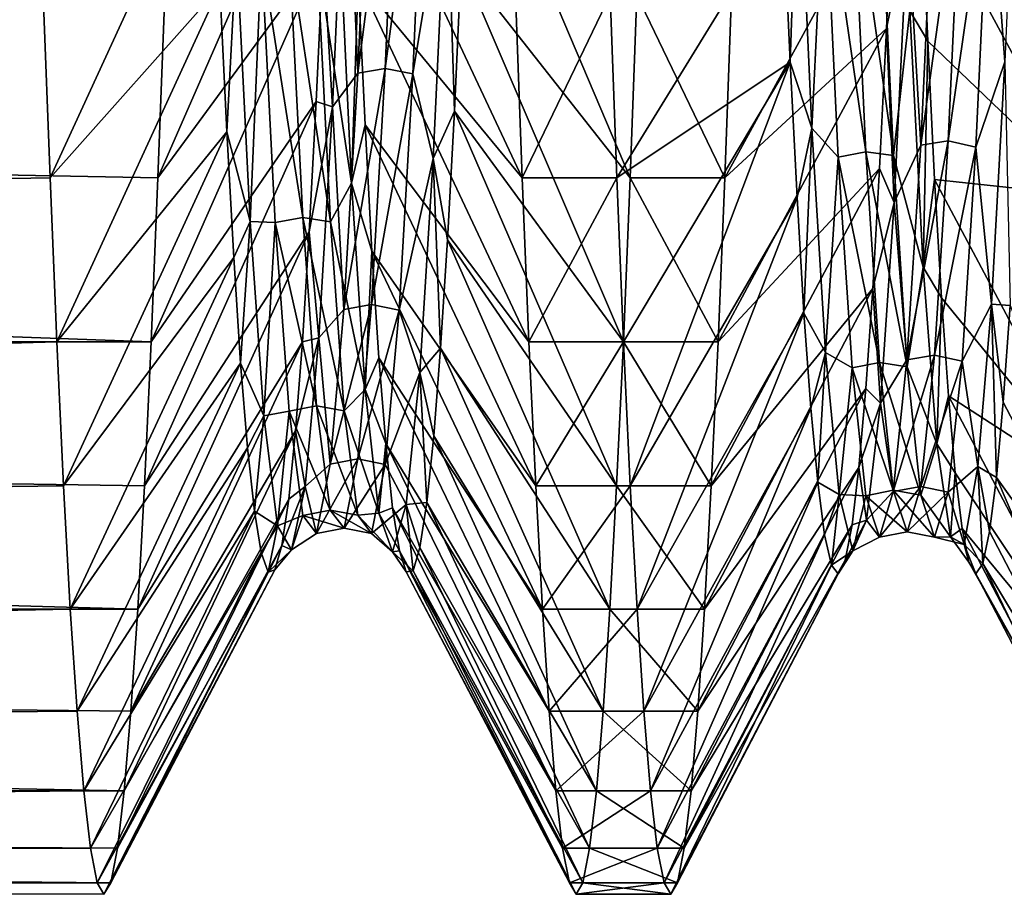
# Model space of a CAD drawing. Header units: metres. Extents: x -86 to 86, y -57 to 57.
# Tile 52 of 256: x -48.81 to -45.66, y -13.2 to -10.4. Entities that reach past the tile are written whole.
import ezdxf

# ---------------------------------------------------------------- set-up
doc = ezdxf.new("R2010")
doc.units = ezdxf.units.M
doc.layers.add('solid_125286', color=7, linetype='CONTINUOUS')

msp = doc.modelspace()

# ---------------------------------------------------------------- linework, layer by layer
at = {"layer": 'solid_125286'}
for points in [[(-45.703236, -9.872995, 14.079604), (-45.609959, -9.519481, 13.524889), (-45.653534, -10.535146, 15.040704)], [(-47.762745, -9.694588, 13.753154), (-47.681736, -9.569081, 13.665291), (-47.725693, -10.570897, 15.201275)], [(-47.725693, -10.570897, 15.201275), (-47.593521, -9.556415, 13.676861), (-47.637478, -10.556602, 15.210749)], [(-47.725693, -10.570897, 15.201275), (-47.681736, -9.569081, 13.665291), (-47.593521, -9.556415, 13.676861)], [(-47.637478, -10.556602, 15.210749), (-47.593521, -9.556415, 13.676861), (-47.505367, -9.572811, 13.67038)], [(-47.637478, -10.556602, 15.210749), (-47.505367, -9.572811, 13.67038), (-47.54932, -10.573721, 15.206696)], [(-47.54932, -10.573721, 15.206696), (-47.505367, -9.572811, 13.67038), (-47.440002, -9.912863, 14.055215)], [(-47.814526, -9.646428, 13.572858), (-48.365143, -10.906359, 13.564185), (-48.343464, -10.32009, 12.769828)], [(-47.814526, -9.646428, 13.572858), (-47.836536, -10.184014, 14.329164), (-48.365143, -10.906359, 13.564185)], [(-47.806595, -10.679543, 15.303084), (-47.836536, -10.184014, 14.329164), (-47.762745, -9.694588, 13.753154)], [(-47.806595, -10.679543, 15.303084), (-47.762745, -9.694588, 13.753154), (-47.725693, -10.570897, 15.201275)], [(-47.394356, -10.218657, 14.382341), (-47.372368, -9.685616, 13.62406), (-46.853569, -10.906449, 13.564318)], [(-47.372368, -9.685616, 13.62406), (-46.832043, -10.320168, 12.769925), (-46.853569, -10.906449, 13.564318)], [(-48.18856, -9.770979, 28.262842), (-48.732227, -10.320129, 29.230124), (-48.710533, -10.906402, 28.435751)], [(-48.166569, -10.2953, 27.498507), (-48.18856, -9.770979, 28.262842), (-48.710533, -10.906402, 28.435751)], [(-47.745995, -9.742673, 28.300743), (-47.199329, -10.906347, 28.435831), (-47.22084, -10.320078, 29.230186)], [(-47.745995, -9.742673, 28.300743), (-47.72403, -10.269441, 27.539307), (-47.199329, -10.906347, 28.435831)], [(-45.922684, -9.965828, 27.99258), (-45.382584, -10.964921, 28.349184), (-45.425236, -9.768372, 29.878002)], [(-46.315685, -9.781108, 28.129562), (-46.363262, -10.040486, 27.884964), (-46.341255, -10.535809, 27.100487)], [(-46.315685, -9.781108, 28.129562), (-46.341255, -10.535809, 27.100487), (-46.271835, -10.747435, 26.567987)], [(-46.315685, -9.781108, 28.129562), (-46.271835, -10.747435, 26.567987), (-46.231083, -9.914239, 27.860853)], [(-45.964886, -10.091237, 14.315899), (-45.87941, -9.864835, 14.067753), (-45.92337, -10.801805, 15.643962)], [(-45.92337, -10.801805, 15.643962), (-45.87941, -9.864835, 14.067753), (-45.791241, -9.852789, 14.080337)], [(-45.92337, -10.801805, 15.643962), (-45.791241, -9.852789, 14.080337), (-45.835197, -10.787969, 15.654533)], [(-45.835197, -10.787969, 15.654533), (-45.791241, -9.852789, 14.080337), (-45.703236, -9.872995, 14.079604)], [(-45.835197, -10.787969, 15.654533), (-45.703236, -9.872995, 14.079604), (-45.747189, -10.807981, 15.656741)], [(-45.747189, -10.807981, 15.656741), (-45.703236, -9.872995, 14.079604), (-45.653534, -10.535146, 15.040704)], [(-47.54932, -10.573721, 15.206696), (-47.440002, -9.912863, 14.055215), (-47.483574, -10.844557, 15.624163)], [(-47.483574, -10.844557, 15.624163), (-47.440002, -9.912863, 14.055215), (-47.41634, -10.692636, 15.178695)], [(-47.440002, -9.912863, 14.055215), (-47.394356, -10.218657, 14.382341), (-47.41634, -10.692636, 15.178695)], [(-46.011131, -9.919856, 13.941837), (-46.550694, -10.906362, 13.56419), (-46.52919, -10.320095, 12.769834)], [(-46.011131, -9.919856, 13.941837), (-46.033134, -10.428431, 14.71737), (-46.550694, -10.906362, 13.56419)], [(-46.271835, -10.747435, 26.567987), (-46.187122, -10.840396, 26.278185), (-46.231083, -9.914239, 27.860853)], [(-46.231083, -9.914239, 27.860853), (-46.098949, -10.823695, 26.273443), (-46.142906, -9.898478, 27.853594)], [(-46.231083, -9.914239, 27.860853), (-46.187122, -10.840396, 26.278185), (-46.098949, -10.823695, 26.273443)], [(-46.142906, -9.898478, 27.853594), (-46.098949, -10.823695, 26.273443), (-46.010914, -10.834576, 26.28982)], [(-46.142906, -9.898478, 27.853594), (-46.010914, -10.834576, 26.28982), (-46.054871, -9.906833, 27.871309)], [(-46.054871, -9.906833, 27.871309), (-46.010914, -10.834576, 26.28982), (-45.958538, -10.372033, 27.238548)], [(-45.964886, -10.091237, 14.315899), (-46.033134, -10.428431, 14.71737), (-46.011131, -9.919856, 13.941837)], [(-45.958538, -10.372033, 27.238548), (-45.9007, -10.469026, 27.214315), (-45.922684, -9.965828, 27.99258)], [(-45.922684, -9.965828, 27.99258), (-45.9007, -10.469026, 27.214315), (-45.382584, -10.964921, 28.349184)], [(-47.857002, -10.187523, 27.448587), (-47.745007, -10.923858, 26.211996), (-47.788582, -10.016554, 27.795099)], [(-47.788582, -10.016554, 27.795099), (-47.745007, -10.923858, 26.211996), (-47.72403, -10.269441, 27.539307)], [(-46.363262, -10.040486, 27.884964), (-46.917984, -10.320126, 29.230129), (-46.896427, -10.906404, 28.435747)], [(-46.341255, -10.535809, 27.100487), (-46.363262, -10.040486, 27.884964), (-46.896427, -10.906404, 28.435747)], [(-46.008736, -10.985914, 15.919516), (-46.033134, -10.428431, 14.71737), (-45.964886, -10.091237, 14.315899)], [(-46.008736, -10.985914, 15.919516), (-45.964886, -10.091237, 14.315899), (-45.92337, -10.801805, 15.643962)], [(-48.113548, -10.17098, 27.562157), (-48.166569, -10.2953, 27.498507), (-48.144577, -10.759648, 26.69627)], [(-48.113548, -10.17098, 27.562157), (-48.144577, -10.759648, 26.69627), (-48.069698, -11.046256, 25.947819)], [(-48.113548, -10.17098, 27.562157), (-48.069698, -11.046256, 25.947819), (-48.033409, -10.190163, 27.44466)], [(-48.033409, -10.190163, 27.44466), (-47.901226, -11.033154, 25.818819), (-47.945187, -10.175126, 27.43646)], [(-47.945187, -10.175126, 27.43646), (-47.901226, -11.033154, 25.818819), (-47.813046, -11.047185, 25.829063)], [(-47.945187, -10.175126, 27.43646), (-47.813046, -11.047185, 25.829063), (-47.857002, -10.187523, 27.448587)], [(-47.836536, -10.184014, 14.329164), (-48.386665, -11.431596, 14.400105), (-48.365143, -10.906359, 13.564185)], [(-47.836536, -10.184014, 14.329164), (-47.858547, -10.66262, 15.123937), (-48.386665, -11.431596, 14.400105)], [(-48.069698, -11.046256, 25.947819), (-47.989449, -11.049278, 25.8246), (-48.033409, -10.190163, 27.44466)], [(-48.033409, -10.190163, 27.44466), (-47.989449, -11.049278, 25.8246), (-47.901226, -11.033154, 25.818819)], [(-47.806595, -10.679543, 15.303084), (-47.858547, -10.66262, 15.123937), (-47.836536, -10.184014, 14.329164)], [(-47.857002, -10.187523, 27.448587), (-47.813046, -11.047185, 25.829063), (-47.745007, -10.923858, 26.211996)], [(-47.41634, -10.692636, 15.178695), (-47.394356, -10.218657, 14.382341), (-46.875244, -11.431651, 14.4002)], [(-47.394356, -10.218657, 14.382341), (-46.853569, -10.906449, 13.564318), (-46.875244, -11.431651, 14.4002)], [(-47.745007, -10.923858, 26.211996), (-47.702061, -10.736497, 26.739819), (-47.72403, -10.269441, 27.539307)], [(-47.72403, -10.269441, 27.539307), (-47.177692, -11.431584, 27.599916), (-47.199329, -10.906347, 28.435831)], [(-47.72403, -10.269441, 27.539307), (-47.702061, -10.736497, 26.739819), (-47.177692, -11.431584, 27.599916)], [(-48.166569, -10.2953, 27.498507), (-48.710533, -10.906402, 28.435751), (-48.688965, -11.431625, 27.599844)], [(-48.144577, -10.759648, 26.69627), (-48.166569, -10.2953, 27.498507), (-48.688965, -11.431625, 27.599844)], [(-48.343464, -10.32009, 12.769828), (-48.365143, -10.906359, 13.564185), (-79, -10.320128, 12.769939)], [(-48.386665, -11.431596, 14.400105), (-79, -11.431602, 14.400117), (-79, -10.320128, 12.769939)], [(-48.365143, -10.906359, 13.564185), (-48.386665, -11.431596, 14.400105), (-79, -10.320128, 12.769939)], [(-48.732227, -10.320129, 29.230124), (-79, -10.320159, 29.230021), (-79, -11.431633, 27.599831)], [(-48.710533, -10.906402, 28.435751), (-48.732227, -10.320129, 29.230124), (-79, -11.431633, 27.599831)], [(-46.917984, -10.320126, 29.230129), (-47.22084, -10.320078, 29.230186), (-47.199329, -10.906347, 28.435831)], [(-46.896427, -10.906404, 28.435747), (-46.917984, -10.320126, 29.230129), (-47.199329, -10.906347, 28.435831)], [(-46.550694, -10.906362, 13.56419), (-46.853569, -10.906449, 13.564318), (-46.832043, -10.320168, 12.769925)], [(-46.52919, -10.320095, 12.769834), (-46.550694, -10.906362, 13.56419), (-46.832043, -10.320168, 12.769925)], [(-46.010914, -10.834576, 26.28982), (-45.914967, -11.192079, 25.608587), (-45.958538, -10.372033, 27.238548)], [(-45.958538, -10.372033, 27.238548), (-45.914967, -11.192079, 25.608587), (-45.9007, -10.469026, 27.214315)], [(-46.033134, -10.428431, 14.71737), (-46.572273, -11.431598, 14.400107), (-46.550694, -10.906362, 13.56419)], [(-46.033134, -10.428431, 14.71737), (-46.055138, -10.876225, 15.529631), (-46.572273, -11.431598, 14.400107)], [(-46.008736, -10.985914, 15.919516), (-46.055138, -10.876225, 15.529631), (-46.033134, -10.428431, 14.71737)], [(-45.914967, -11.192079, 25.608587), (-45.878716, -10.911564, 26.400169), (-45.9007, -10.469026, 27.214315)], [(-45.9007, -10.469026, 27.214315), (-45.878716, -10.911564, 26.400169), (-45.382584, -10.964921, 28.349184)], [(-47.769653, -11.327944, 16.871361), (-47.637478, -10.556602, 15.210749), (-47.681438, -11.31236, 16.878515)], [(-47.769653, -11.327944, 16.871361), (-47.725693, -10.570897, 15.201275), (-47.637478, -10.556602, 15.210749)], [(-47.681438, -11.31236, 16.878515), (-47.637478, -10.556602, 15.210749), (-47.54932, -10.573721, 15.206696)], [(-46.341255, -10.535809, 27.100487), (-46.896427, -10.906404, 28.435747), (-46.874718, -11.431629, 27.599836)], [(-46.341255, -10.535809, 27.100487), (-46.874718, -11.431629, 27.599836), (-46.853039, -11.892759, 26.727327)], [(-46.319248, -10.969891, 26.280693), (-46.341255, -10.535809, 27.100487), (-46.853039, -11.892759, 26.727327)], [(-46.271835, -10.747435, 26.567987), (-46.341255, -10.535809, 27.100487), (-46.319248, -10.969891, 26.280693)], [(-45.747189, -10.807981, 15.656741), (-45.653534, -10.535146, 15.040704), (-45.697105, -11.311021, 16.692297)], [(-45.697105, -11.311021, 16.692297), (-45.653534, -10.535146, 15.040704), (-45.636875, -11.315038, 16.507338)], [(-47.806595, -10.679543, 15.303084), (-47.725693, -10.570897, 15.201275), (-47.769653, -11.327944, 16.871361)], [(-47.681438, -11.31236, 16.878515), (-47.54932, -10.573721, 15.206696), (-47.593273, -11.329842, 16.876963)], [(-47.593273, -11.329842, 16.876963), (-47.54932, -10.573721, 15.206696), (-47.483574, -10.844557, 15.624163)], [(-47.858547, -10.66262, 15.123937), (-48.408134, -11.892733, 15.272618), (-48.386665, -11.431596, 14.400105)], [(-47.858547, -10.66262, 15.123937), (-47.88055, -11.079197, 15.952666), (-48.408134, -11.892733, 15.272618)], [(-47.806595, -10.679543, 15.303084), (-47.88055, -11.079197, 15.952666), (-47.858547, -10.66262, 15.123937)], [(-47.850445, -11.418301, 16.984194), (-47.88055, -11.079197, 15.952666), (-47.806595, -10.679543, 15.303084)], [(-47.850445, -11.418301, 16.984194), (-47.806595, -10.679543, 15.303084), (-47.769653, -11.327944, 16.871361)], [(-47.483574, -10.844557, 15.624163), (-47.41634, -10.692636, 15.178695), (-47.438324, -11.104521, 16.008635)], [(-47.438324, -11.104521, 16.008635), (-47.41634, -10.692636, 15.178695), (-46.896965, -11.892776, 15.272709)], [(-47.41634, -10.692636, 15.178695), (-46.875244, -11.431651, 14.4002), (-46.896965, -11.892776, 15.272709)], [(-47.745007, -10.923858, 26.211996), (-47.680092, -11.141623, 25.906946), (-47.702061, -10.736497, 26.739819)], [(-47.702061, -10.736497, 26.739819), (-47.155968, -11.892726, 26.727398), (-47.177692, -11.431584, 27.599916)], [(-47.702061, -10.736497, 26.739819), (-47.680092, -11.141623, 25.906946), (-47.155968, -11.892726, 26.727398)], [(-46.271835, -10.747435, 26.567987), (-46.319248, -10.969891, 26.280693), (-46.297241, -11.339902, 25.430098)], [(-46.271835, -10.747435, 26.567987), (-46.297241, -11.339902, 25.430098), (-46.227985, -11.465737, 24.878008)], [(-46.271835, -10.747435, 26.567987), (-46.227985, -11.465737, 24.878008), (-46.187122, -10.840396, 26.278185)], [(-48.144577, -10.759648, 26.69627), (-48.688965, -11.431625, 27.599844), (-48.667507, -11.892766, 26.727312)], [(-48.122581, -11.161817, 25.860836), (-48.144577, -10.759648, 26.69627), (-48.667507, -11.892766, 26.727312)], [(-48.069698, -11.046256, 25.947819), (-48.144577, -10.759648, 26.69627), (-48.122581, -11.161817, 25.860836)], [(-46.008736, -10.985914, 15.919516), (-45.92337, -10.801805, 15.643962), (-45.967327, -11.48922, 17.344069)], [(-45.967327, -11.48922, 17.344069), (-45.92337, -10.801805, 15.643962), (-45.835197, -10.787969, 15.654533)], [(-45.967327, -11.48922, 17.344069), (-45.835197, -10.787969, 15.654533), (-45.879158, -11.473927, 17.352373)], [(-45.879158, -11.473927, 17.352373), (-45.835197, -10.787969, 15.654533), (-45.747189, -10.807981, 15.656741)], [(-45.879158, -11.473927, 17.352373), (-45.747189, -10.807981, 15.656741), (-45.791142, -11.493334, 17.357445)], [(-45.791142, -11.493334, 17.357445), (-45.747189, -10.807981, 15.656741), (-45.697105, -11.311021, 16.692297)], [(-46.227985, -11.465737, 24.878008), (-46.143166, -11.515064, 24.573082), (-46.187122, -10.840396, 26.278185)], [(-46.187122, -10.840396, 26.278185), (-46.054989, -11.497825, 24.570972), (-46.098949, -10.823695, 26.273443)], [(-46.187122, -10.840396, 26.278185), (-46.143166, -11.515064, 24.573082), (-46.054989, -11.497825, 24.570972)], [(-46.098949, -10.823695, 26.273443), (-45.966961, -11.511019, 24.585655), (-46.010914, -10.834576, 26.28982)], [(-46.098949, -10.823695, 26.273443), (-46.054989, -11.497825, 24.570972), (-45.966961, -11.511019, 24.585655)], [(-46.010914, -10.834576, 26.28982), (-45.966961, -11.511019, 24.585655), (-45.914967, -11.192079, 25.608587)], [(-47.593273, -11.329842, 16.876963), (-47.483574, -10.844557, 15.624163), (-47.527145, -11.529135, 17.315523)], [(-47.527145, -11.529135, 17.315523), (-47.483574, -10.844557, 15.624163), (-47.460304, -11.451725, 16.867647)], [(-47.483574, -10.844557, 15.624163), (-47.438324, -11.104521, 16.008635), (-47.460304, -11.451725, 16.867647)], [(-46.055138, -10.876225, 15.529631), (-46.594013, -11.892736, 15.272625), (-46.572273, -11.431598, 14.400107)], [(-46.055138, -10.876225, 15.529631), (-46.077145, -11.261069, 16.373747), (-46.594013, -11.892736, 15.272625)], [(-46.008736, -10.985914, 15.919516), (-46.077145, -11.261069, 16.373747), (-46.055138, -10.876225, 15.529631)], [(-48.688965, -11.431625, 27.599844), (-48.710533, -10.906402, 28.435751), (-79, -11.431633, 27.599831)], [(-47.813046, -11.047185, 25.829063), (-47.701435, -11.583512, 24.510645), (-47.745007, -10.923858, 26.211996)], [(-47.745007, -10.923858, 26.211996), (-47.701435, -11.583512, 24.510645), (-47.680092, -11.141623, 25.906946)], [(-46.896427, -10.906404, 28.435747), (-47.199329, -10.906347, 28.435831), (-47.177692, -11.431584, 27.599916)], [(-46.874718, -11.431629, 27.599836), (-46.896427, -10.906404, 28.435747), (-47.177692, -11.431584, 27.599916)], [(-46.572273, -11.431598, 14.400107), (-46.875244, -11.431651, 14.4002), (-46.853569, -10.906449, 13.564318)], [(-46.550694, -10.906362, 13.56419), (-46.572273, -11.431598, 14.400107), (-46.853569, -10.906449, 13.564318)], [(-45.914967, -11.192079, 25.608587), (-45.856731, -11.290505, 25.554632), (-45.878716, -10.911564, 26.400169)], [(-45.878716, -10.911564, 26.400169), (-45.340263, -11.924285, 26.661398), (-45.382584, -10.964921, 28.349184)], [(-45.878716, -10.911564, 26.400169), (-45.856731, -11.290505, 25.554632), (-45.340263, -11.924285, 26.661398)], [(-46.319248, -10.969891, 26.280693), (-46.853039, -11.892759, 26.727327), (-46.831516, -12.287505, 25.822573)], [(-46.297241, -11.339902, 25.430098), (-46.319248, -10.969891, 26.280693), (-46.831516, -12.287505, 25.822573)], [(-46.052586, -11.628309, 17.639904), (-46.077145, -11.261069, 16.373747), (-46.008736, -10.985914, 15.919516)], [(-46.052586, -11.628309, 17.639904), (-46.008736, -10.985914, 15.919516), (-45.967327, -11.48922, 17.344069)], [(-48.069698, -11.046256, 25.947819), (-48.122581, -11.161817, 25.860836), (-48.100582, -11.499587, 24.997166)], [(-48.069698, -11.046256, 25.947819), (-48.100582, -11.499587, 24.997166), (-48.025848, -11.668003, 24.219896)], [(-48.069698, -11.046256, 25.947819), (-48.025848, -11.668003, 24.219896), (-47.989449, -11.049278, 25.8246)], [(-48.025848, -11.668003, 24.219896), (-47.945492, -11.653535, 24.09326), (-47.989449, -11.049278, 25.8246)], [(-47.989449, -11.049278, 25.8246), (-47.857269, -11.636707, 24.090034), (-47.901226, -11.033154, 25.818819)], [(-47.989449, -11.049278, 25.8246), (-47.945492, -11.653535, 24.09326), (-47.857269, -11.636707, 24.090034)], [(-47.901226, -11.033154, 25.818819), (-47.857269, -11.636707, 24.090034), (-47.769093, -11.652091, 24.098179)], [(-47.901226, -11.033154, 25.818819), (-47.769093, -11.652091, 24.098179), (-47.813046, -11.047185, 25.829063)], [(-47.813046, -11.047185, 25.829063), (-47.769093, -11.652091, 24.098179), (-47.701435, -11.583512, 24.510645)], [(-47.88055, -11.079197, 15.952666), (-48.429783, -12.287466, 16.177326), (-48.408134, -11.892733, 15.272618)], [(-47.88055, -11.079197, 15.952666), (-47.902557, -11.431087, 16.810844), (-48.429783, -12.287466, 16.177326)], [(-47.850445, -11.418301, 16.984194), (-47.902557, -11.431087, 16.810844), (-47.88055, -11.079197, 15.952666)], [(-47.460304, -11.451725, 16.867647), (-47.438324, -11.104521, 16.008635), (-46.918514, -12.28752, 16.177465)], [(-47.438324, -11.104521, 16.008635), (-46.896965, -11.892776, 15.272709), (-46.918514, -12.28752, 16.177465)], [(-47.701435, -11.583512, 24.510645), (-47.658115, -11.482611, 25.045628), (-47.680092, -11.141623, 25.906946)], [(-47.680092, -11.141623, 25.906946), (-47.13438, -12.287454, 25.822704), (-47.155968, -11.892726, 26.727398)], [(-47.680092, -11.141623, 25.906946), (-47.658115, -11.482611, 25.045628), (-47.13438, -12.287454, 25.822704)], [(-48.122581, -11.161817, 25.860836), (-48.667507, -11.892766, 26.727312), (-48.645897, -12.287514, 25.822554)], [(-48.100582, -11.499587, 24.997166), (-48.122581, -11.161817, 25.860836), (-48.645897, -12.287514, 25.822554)], [(-45.966961, -11.511019, 24.585655), (-45.871395, -11.757476, 23.873625), (-45.914967, -11.192079, 25.608587)], [(-45.914967, -11.192079, 25.608587), (-45.871395, -11.757476, 23.873625), (-45.856731, -11.290505, 25.554632)], [(-46.077145, -11.261069, 16.373747), (-46.615635, -12.28747, 16.177336), (-46.594013, -11.892736, 15.272625)], [(-46.077145, -11.261069, 16.373747), (-46.099155, -11.580863, 17.244768), (-46.615635, -12.28747, 16.177336)], [(-46.052586, -11.628309, 17.639904), (-46.099155, -11.580863, 17.244768), (-46.077145, -11.261069, 16.373747)], [(-47.813614, -11.822981, 18.6371), (-47.769653, -11.327944, 16.871361), (-47.681438, -11.31236, 16.878515)], [(-47.813614, -11.822981, 18.6371), (-47.681438, -11.31236, 16.878515), (-47.725395, -11.806484, 18.641764)], [(-47.725395, -11.806484, 18.641764), (-47.681438, -11.31236, 16.878515), (-47.593273, -11.329842, 16.876963)], [(-45.871395, -11.757476, 23.873625), (-45.834743, -11.604042, 24.682476), (-45.856731, -11.290505, 25.554632)], [(-45.856731, -11.290505, 25.554632), (-45.834743, -11.604042, 24.682476), (-45.340263, -11.924285, 26.661398)], [(-45.791142, -11.493334, 17.357445), (-45.697105, -11.311021, 16.692297), (-45.740677, -11.830418, 18.441483)], [(-45.740677, -11.830418, 18.441483), (-45.697105, -11.311021, 16.692297), (-45.680847, -11.86599, 18.275572)], [(-45.697105, -11.311021, 16.692297), (-45.636875, -11.315038, 16.507338), (-45.658863, -11.624228, 17.381083)], [(-45.697105, -11.311021, 16.692297), (-45.658863, -11.624228, 17.381083), (-45.680847, -11.86599, 18.275572)], [(-45.658863, -11.624228, 17.381083), (-45.636875, -11.315038, 16.507338), (-45.127644, -12.638311, 17.190395)], [(-47.850445, -11.418301, 16.984194), (-47.769653, -11.327944, 16.871361), (-47.813614, -11.822981, 18.6371)], [(-47.725395, -11.806484, 18.641764), (-47.593273, -11.329842, 16.876963), (-47.63723, -11.823972, 18.642733)], [(-47.63723, -11.823972, 18.642733), (-47.593273, -11.329842, 16.876963), (-47.527145, -11.529135, 17.315523)], [(-46.297241, -11.339902, 25.430098), (-46.831516, -12.287505, 25.822573), (-46.810036, -12.613593, 24.890665)], [(-46.27523, -11.644153, 24.553558), (-46.297241, -11.339902, 25.430098), (-46.810036, -12.613593, 24.890665)], [(-46.227985, -11.465737, 24.878008), (-46.297241, -11.339902, 25.430098), (-46.27523, -11.644153, 24.553558)], [(-48.386665, -11.431596, 14.400105), (-48.408134, -11.892733, 15.272618), (-79, -11.431602, 14.400117)], [(-48.429783, -12.287466, 16.177326), (-79, -12.287403, 16.177277), (-79, -11.431602, 14.400117)], [(-48.408134, -11.892733, 15.272618), (-48.429783, -12.287466, 16.177326), (-79, -11.431602, 14.400117)], [(-48.688965, -11.431625, 27.599844), (-79, -11.431633, 27.599831), (-79, -12.287441, 25.82262)], [(-48.667507, -11.892766, 26.727312), (-48.688965, -11.431625, 27.599844), (-79, -12.287441, 25.82262)], [(-47.902557, -11.431087, 16.810844), (-48.451519, -12.613545, 17.10918), (-48.429783, -12.287466, 16.177326)], [(-47.902557, -11.431087, 16.810844), (-47.924568, -11.716723, 17.693583), (-48.451519, -12.613545, 17.10918)], [(-47.850445, -11.418301, 16.984194), (-47.924568, -11.716723, 17.693583), (-47.902557, -11.431087, 16.810844)], [(-47.894295, -11.894414, 18.757832), (-47.924568, -11.716723, 17.693583), (-47.850445, -11.418301, 16.984194)], [(-47.894295, -11.894414, 18.757832), (-47.850445, -11.418301, 16.984194), (-47.813614, -11.822981, 18.6371)], [(-46.874718, -11.431629, 27.599836), (-47.177692, -11.431584, 27.599916), (-47.155968, -11.892726, 26.727398)], [(-46.853039, -11.892759, 26.727327), (-46.874718, -11.431629, 27.599836), (-47.155968, -11.892726, 26.727398)], [(-46.594013, -11.892736, 15.272625), (-46.896965, -11.892776, 15.272709), (-46.875244, -11.431651, 14.4002)], [(-46.572273, -11.431598, 14.400107), (-46.594013, -11.892736, 15.272625), (-46.875244, -11.431651, 14.4002)], [(-47.527145, -11.529135, 17.315523), (-47.460304, -11.451725, 16.867647), (-47.482288, -11.732722, 17.750822)], [(-47.482288, -11.732722, 17.750822), (-47.460304, -11.451725, 16.867647), (-46.939983, -12.613605, 17.109371)], [(-47.460304, -11.451725, 16.867647), (-46.918514, -12.28752, 16.177465), (-46.939983, -12.613605, 17.109371)], [(-46.227985, -11.465737, 24.878008), (-46.27523, -11.644153, 24.553558), (-46.253216, -11.881064, 23.656437)], [(-46.227985, -11.465737, 24.878008), (-46.253216, -11.881064, 23.656437), (-46.184135, -11.920654, 23.098825)], [(-46.227985, -11.465737, 24.878008), (-46.184135, -11.920654, 23.098825), (-46.143166, -11.515064, 24.573082)], [(-48.100582, -11.499587, 24.997166), (-48.645897, -12.287514, 25.822554), (-48.624184, -12.613595, 24.890657)], [(-48.078583, -11.770695, 24.110415), (-48.100582, -11.499587, 24.997166), (-48.624184, -12.613595, 24.890657)], [(-48.025848, -11.668003, 24.219896), (-48.100582, -11.499587, 24.997166), (-48.078583, -11.770695, 24.110415)], [(-47.701435, -11.583512, 24.510645), (-47.636139, -11.757204, 24.160995), (-47.658115, -11.482611, 25.045628)], [(-47.658115, -11.482611, 25.045628), (-47.112892, -12.61353, 24.890867), (-47.13438, -12.287454, 25.822704)], [(-47.658115, -11.482611, 25.045628), (-47.636139, -11.757204, 24.160995), (-47.112892, -12.61353, 24.890867)], [(-46.143166, -11.515064, 24.573082), (-46.011032, -11.90672, 22.786068), (-46.054989, -11.497825, 24.570972)], [(-46.054989, -11.497825, 24.570972), (-45.923008, -11.921963, 22.798729), (-45.966961, -11.511019, 24.585655)], [(-46.054989, -11.497825, 24.570972), (-46.011032, -11.90672, 22.786068), (-45.923008, -11.921963, 22.798729)], [(-46.052586, -11.628309, 17.639904), (-45.967327, -11.48922, 17.344069), (-46.011288, -11.91079, 19.128609)], [(-46.011288, -11.91079, 19.128609), (-45.967327, -11.48922, 17.344069), (-45.879158, -11.473927, 17.352373)], [(-46.011288, -11.91079, 19.128609), (-45.879158, -11.473927, 17.352373), (-45.923115, -11.894407, 19.134453)], [(-45.923115, -11.894407, 19.134453), (-45.879158, -11.473927, 17.352373), (-45.791142, -11.493334, 17.357445)], [(-45.923115, -11.894407, 19.134453), (-45.791142, -11.493334, 17.357445), (-45.835098, -11.912789, 19.142262)], [(-45.835098, -11.912789, 19.142262), (-45.791142, -11.493334, 17.357445), (-45.740677, -11.830418, 18.441483)], [(-47.63723, -11.823972, 18.642733), (-47.527145, -11.529135, 17.315523), (-47.570717, -11.952206, 19.09057)], [(-47.570717, -11.952206, 19.09057), (-47.527145, -11.529135, 17.315523), (-47.504272, -11.945999, 18.652628)], [(-47.527145, -11.529135, 17.315523), (-47.482288, -11.732722, 17.750822), (-47.504272, -11.945999, 18.652628)], [(-46.184135, -11.920654, 23.098825), (-46.099205, -11.924089, 22.785494), (-46.143166, -11.515064, 24.573082)], [(-46.143166, -11.515064, 24.573082), (-46.099205, -11.924089, 22.785494), (-46.011032, -11.90672, 22.786068)], [(-45.966961, -11.511019, 24.585655), (-45.923008, -11.921963, 22.798729), (-45.871395, -11.757476, 23.873625)], [(-47.769093, -11.652091, 24.098179), (-47.657864, -11.979431, 22.72949), (-47.701435, -11.583512, 24.510645)], [(-47.701435, -11.583512, 24.510645), (-47.657864, -11.979431, 22.72949), (-47.636139, -11.757204, 24.160995)], [(-46.099155, -11.580863, 17.244768), (-46.637146, -12.613549, 17.109192), (-46.615635, -12.28747, 16.177336)], [(-46.099155, -11.580863, 17.244768), (-46.121162, -11.833397, 18.137348), (-46.637146, -12.613549, 17.109192)], [(-46.052586, -11.628309, 17.639904), (-46.121162, -11.833397, 18.137348), (-46.099155, -11.580863, 17.244768)], [(-46.096436, -12.002624, 19.437622), (-46.121162, -11.833397, 18.137348), (-46.052586, -11.628309, 17.639904)], [(-46.096436, -12.002624, 19.437622), (-46.052586, -11.628309, 17.639904), (-46.011288, -11.91079, 19.128609)], [(-45.871395, -11.757476, 23.873625), (-45.812756, -11.850613, 23.789003), (-45.834743, -11.604042, 24.682476)], [(-45.834743, -11.604042, 24.682476), (-45.297558, -12.625715, 24.851147), (-45.340263, -11.924285, 26.661398)], [(-45.834743, -11.604042, 24.682476), (-45.812756, -11.850613, 23.789003), (-45.297558, -12.625715, 24.851147)], [(-45.680847, -11.86599, 18.275572), (-45.658863, -11.624228, 17.381083), (-45.127644, -12.638311, 17.190395)], [(-48.025848, -11.668003, 24.219896), (-47.981995, -12.020478, 22.41774), (-47.945492, -11.653535, 24.09326)], [(-47.981995, -12.020478, 22.41774), (-47.901531, -11.987469, 22.290213), (-47.945492, -11.653535, 24.09326)], [(-47.945492, -11.653535, 24.09326), (-47.813313, -11.970344, 22.289623), (-47.857269, -11.636707, 24.090034)], [(-47.945492, -11.653535, 24.09326), (-47.901531, -11.987469, 22.290213), (-47.813313, -11.970344, 22.289623)], [(-47.857269, -11.636707, 24.090034), (-47.813313, -11.970344, 22.289623), (-47.72514, -11.986768, 22.29549)], [(-47.857269, -11.636707, 24.090034), (-47.72514, -11.986768, 22.29549), (-47.769093, -11.652091, 24.098179)], [(-47.769093, -11.652091, 24.098179), (-47.72514, -11.986768, 22.29549), (-47.657864, -11.979431, 22.72949)], [(-46.27523, -11.644153, 24.553558), (-46.810036, -12.613593, 24.890665), (-46.788387, -12.869096, 23.937069)], [(-46.253216, -11.881064, 23.656437), (-46.27523, -11.644153, 24.553558), (-46.788387, -12.869096, 23.937069)], [(-48.025848, -11.668003, 24.219896), (-48.078583, -11.770695, 24.110415), (-48.056587, -11.973125, 23.205639)], [(-48.025848, -11.668003, 24.219896), (-48.056587, -11.973125, 23.205639), (-47.981995, -12.020478, 22.41774)], [(-47.924568, -11.716723, 17.693583), (-48.473114, -12.86907, 18.06282), (-48.451519, -12.613545, 17.10918)], [(-47.924568, -11.716723, 17.693583), (-47.946575, -11.934583, 18.595341), (-48.473114, -12.86907, 18.06282)], [(-47.894295, -11.894414, 18.757832), (-47.946575, -11.934583, 18.595341), (-47.924568, -11.716723, 17.693583)], [(-47.504272, -11.945999, 18.652628), (-47.482288, -11.732722, 17.750822), (-46.961586, -12.869102, 18.06296)], [(-47.482288, -11.732722, 17.750822), (-46.939983, -12.613605, 17.109371), (-46.961586, -12.869102, 18.06296)], [(-48.078583, -11.770695, 24.110415), (-48.624184, -12.613595, 24.890657), (-48.602524, -12.869097, 23.937067)], [(-48.056587, -11.973125, 23.205639), (-48.078583, -11.770695, 24.110415), (-48.602524, -12.869097, 23.937067)], [(-47.657864, -11.979431, 22.72949), (-47.614166, -11.963359, 23.258097), (-47.636139, -11.757204, 24.160995)], [(-47.636139, -11.757204, 24.160995), (-47.091347, -12.869064, 23.937204), (-47.112892, -12.61353, 24.890867)], [(-47.636139, -11.757204, 24.160995), (-47.614166, -11.963359, 23.258097), (-47.091347, -12.869064, 23.937204)], [(-45.923008, -11.921963, 22.798729), (-45.827824, -12.056193, 22.073586), (-45.871395, -11.757476, 23.873625)], [(-45.871395, -11.757476, 23.873625), (-45.827824, -12.056193, 22.073586), (-45.812756, -11.850613, 23.789003)], [(-47.857571, -12.044769, 20.45731), (-47.725395, -11.806484, 18.641764), (-47.769352, -12.027753, 20.45937)], [(-47.857571, -12.044769, 20.45731), (-47.813614, -11.822981, 18.6371), (-47.725395, -11.806484, 18.641764)], [(-47.769352, -12.027753, 20.45937), (-47.725395, -11.806484, 18.641764), (-47.63723, -11.823972, 18.642733)], [(-47.894295, -11.894414, 18.757832), (-47.813614, -11.822981, 18.6371), (-47.857571, -12.044769, 20.45731)], [(-47.769352, -12.027753, 20.45937), (-47.63723, -11.823972, 18.642733), (-47.681183, -12.044883, 20.462828)], [(-47.681183, -12.044883, 20.462828), (-47.63723, -11.823972, 18.642733), (-47.570717, -11.952206, 19.09057)], [(-46.121162, -11.833397, 18.137348), (-46.658638, -12.869075, 18.062838), (-46.637146, -12.613549, 17.109192)], [(-46.121162, -11.833397, 18.137348), (-46.143169, -12.016842, 19.046614), (-46.658638, -12.869075, 18.062838)], [(-46.096436, -12.002624, 19.437622), (-46.143169, -12.016842, 19.046614), (-46.121162, -11.833397, 18.137348)], [(-45.835098, -11.912789, 19.142262), (-45.740677, -11.830418, 18.441483), (-45.784248, -12.080185, 20.249018)], [(-45.827824, -12.056193, 22.073586), (-45.790771, -12.028692, 22.879547), (-45.812756, -11.850613, 23.789003)], [(-45.812756, -11.850613, 23.789003), (-45.790771, -12.028692, 22.879547), (-45.297558, -12.625715, 24.851147)], [(-45.784248, -12.080185, 20.249018), (-45.740677, -11.830418, 18.441483), (-45.724815, -12.141522, 20.10697)], [(-45.740677, -11.830418, 18.441483), (-45.680847, -11.86599, 18.275572), (-45.702827, -12.038619, 19.185949)], [(-45.740677, -11.830418, 18.441483), (-45.702827, -12.038619, 19.185949), (-45.724815, -12.141522, 20.10697)], [(-46.253216, -11.881064, 23.656437), (-46.788387, -12.869096, 23.937069), (-46.766666, -13.052568, 22.96735)], [(-46.231209, -12.049114, 22.744083), (-46.253216, -11.881064, 23.656437), (-46.766666, -13.052568, 22.96735)], [(-46.184135, -11.920654, 23.098825), (-46.253216, -11.881064, 23.656437), (-46.231209, -12.049114, 22.744083)], [(-45.702827, -12.038619, 19.185949), (-45.680847, -11.86599, 18.275572), (-45.170135, -13.060399, 19.085329)], [(-45.680847, -11.86599, 18.275572), (-45.127644, -12.638311, 17.190395), (-45.170135, -13.060399, 19.085329)], [(-48.645897, -12.287514, 25.822554), (-48.667507, -11.892766, 26.727312), (-79, -12.287441, 25.82262)], [(-47.894295, -11.894414, 18.757832), (-47.968578, -12.08328, 19.510845), (-47.946575, -11.934583, 18.595341)], [(-47.938145, -12.096835, 20.582911), (-47.968578, -12.08328, 19.510845), (-47.894295, -11.894414, 18.757832)], [(-47.938145, -12.096835, 20.582911), (-47.894295, -11.894414, 18.757832), (-47.857571, -12.044769, 20.45731)], [(-46.853039, -11.892759, 26.727327), (-47.155968, -11.892726, 26.727398), (-47.13438, -12.287454, 25.822704)], [(-46.831516, -12.287505, 25.822573), (-46.853039, -11.892759, 26.727327), (-47.13438, -12.287454, 25.822704)], [(-46.615635, -12.28747, 16.177336), (-46.918514, -12.28752, 16.177465), (-46.896965, -11.892776, 15.272709)], [(-46.594013, -11.892736, 15.272625), (-46.615635, -12.28747, 16.177336), (-46.896965, -11.892776, 15.272709)], [(-46.099205, -11.924089, 22.785494), (-45.967075, -12.039597, 20.95986), (-46.011032, -11.90672, 22.786068)], [(-46.096436, -12.002624, 19.437622), (-46.011288, -11.91079, 19.128609), (-46.055248, -12.056675, 20.956614)], [(-46.055248, -12.056675, 20.956614), (-46.011288, -11.91079, 19.128609), (-45.923115, -11.894407, 19.134453)], [(-46.055248, -12.056675, 20.956614), (-45.923115, -11.894407, 19.134453), (-45.967075, -12.039597, 20.95986)], [(-46.011032, -11.90672, 22.786068), (-45.879051, -12.056587, 20.970215), (-45.923008, -11.921963, 22.798729)], [(-46.011032, -11.90672, 22.786068), (-45.967075, -12.039597, 20.95986), (-45.879051, -12.056587, 20.970215)], [(-45.967075, -12.039597, 20.95986), (-45.923115, -11.894407, 19.134453), (-45.835098, -11.912789, 19.142262)], [(-45.967075, -12.039597, 20.95986), (-45.835098, -11.912789, 19.142262), (-45.879051, -12.056587, 20.970215)], [(-45.879051, -12.056587, 20.970215), (-45.835098, -11.912789, 19.142262), (-45.784248, -12.080185, 20.249018)], [(-47.946575, -11.934583, 18.595341), (-48.494576, -13.052554, 19.032558), (-48.473114, -12.86907, 18.06282)], [(-47.946575, -11.934583, 18.595341), (-47.968578, -12.08328, 19.510845), (-48.494576, -13.052554, 19.032558)], [(-47.570717, -11.952206, 19.09057), (-47.504272, -11.945999, 18.652628), (-47.526253, -12.090177, 19.567823)], [(-47.526253, -12.090177, 19.567823), (-47.504272, -11.945999, 18.652628), (-46.983315, -13.052572, 19.032679)], [(-47.504272, -11.945999, 18.652628), (-46.961586, -12.869102, 18.06296), (-46.983315, -13.052572, 19.032679)], [(-46.184135, -11.920654, 23.098825), (-46.231209, -12.049114, 22.744083), (-46.209202, -12.146894, 21.82164)], [(-46.184135, -11.920654, 23.098825), (-46.209202, -12.146894, 21.82164), (-46.140285, -12.100869, 21.271421)], [(-46.184135, -11.920654, 23.098825), (-46.140285, -12.100869, 21.271421), (-46.099205, -11.924089, 22.785494)], [(-46.140285, -12.100869, 21.271421), (-46.055248, -12.056675, 20.956614), (-46.099205, -11.924089, 22.785494)], [(-46.099205, -11.924089, 22.785494), (-46.055248, -12.056675, 20.956614), (-45.967075, -12.039597, 20.95986)], [(-45.923008, -11.921963, 22.798729), (-45.879051, -12.056587, 20.970215), (-45.827824, -12.056193, 22.073586)], [(-48.056587, -11.973125, 23.205639), (-48.602524, -12.869097, 23.937067), (-48.581047, -13.05257, 22.967335)], [(-48.034588, -12.106036, 22.287813), (-48.056587, -11.973125, 23.205639), (-48.581047, -13.05257, 22.967335)], [(-47.981995, -12.020478, 22.41774), (-48.056587, -11.973125, 23.205639), (-48.034588, -12.106036, 22.287813)], [(-47.901531, -11.987469, 22.290213), (-47.769352, -12.027753, 20.45937), (-47.813313, -11.970344, 22.289623)], [(-47.813313, -11.970344, 22.289623), (-47.769352, -12.027753, 20.45937), (-47.681183, -12.044883, 20.462828)], [(-47.813313, -11.970344, 22.289623), (-47.681183, -12.044883, 20.462828), (-47.72514, -11.986768, 22.29549)], [(-47.681183, -12.044883, 20.462828), (-47.570717, -11.952206, 19.09057), (-47.614292, -12.103339, 20.908922)], [(-47.657864, -11.979431, 22.72949), (-47.59219, -12.100172, 22.341875), (-47.614166, -11.963359, 23.258097)], [(-47.614292, -12.103339, 20.908922), (-47.570717, -11.952206, 19.09057), (-47.548229, -12.163984, 20.491188)], [(-47.614166, -11.963359, 23.258097), (-47.069633, -13.052551, 22.967463), (-47.091347, -12.869064, 23.937204)], [(-47.614166, -11.963359, 23.258097), (-47.59219, -12.100172, 22.341875), (-47.069633, -13.052551, 22.967463)], [(-47.570717, -11.952206, 19.09057), (-47.526253, -12.090177, 19.567823), (-47.548229, -12.163984, 20.491188)], [(-47.981995, -12.020478, 22.41774), (-47.938145, -12.096835, 20.582911), (-47.901531, -11.987469, 22.290213)], [(-47.938145, -12.096835, 20.582911), (-47.857571, -12.044769, 20.45731), (-47.901531, -11.987469, 22.290213)], [(-47.901531, -11.987469, 22.290213), (-47.857571, -12.044769, 20.45731), (-47.769352, -12.027753, 20.45937)], [(-47.72514, -11.986768, 22.29549), (-47.614292, -12.103339, 20.908922), (-47.657864, -11.979431, 22.72949)], [(-47.72514, -11.986768, 22.29549), (-47.681183, -12.044883, 20.462828), (-47.614292, -12.103339, 20.908922)], [(-47.657864, -11.979431, 22.72949), (-47.614292, -12.103339, 20.908922), (-47.59219, -12.100172, 22.341875)], [(-46.096436, -12.002624, 19.437622), (-46.16518, -12.13046, 19.967352), (-46.143169, -12.016842, 19.046614)], [(-46.140285, -12.100869, 21.271421), (-46.16518, -12.13046, 19.967352), (-46.096436, -12.002624, 19.437622)], [(-46.140285, -12.100869, 21.271421), (-46.096436, -12.002624, 19.437622), (-46.055248, -12.056675, 20.956614)], [(-47.981995, -12.020478, 22.41774), (-48.034588, -12.106036, 22.287813), (-48.012585, -12.168977, 21.362385)], [(-47.981995, -12.020478, 22.41774), (-48.012585, -12.168977, 21.362385), (-47.938145, -12.096835, 20.582911)], [(-46.143169, -12.016842, 19.046614), (-46.68034, -13.052556, 19.032572), (-46.658638, -12.869075, 18.062838)], [(-46.143169, -12.016842, 19.046614), (-46.16518, -12.13046, 19.967352), (-46.68034, -13.052556, 19.032572)], [(-45.827824, -12.056193, 22.073586), (-45.768787, -12.136835, 21.95927), (-45.790771, -12.028692, 22.879547)], [(-45.790771, -12.028692, 22.879547), (-45.255226, -13.054035, 22.957588), (-45.297558, -12.625715, 24.851147)], [(-45.790771, -12.028692, 22.879547), (-45.768787, -12.136835, 21.95927), (-45.255226, -13.054035, 22.957588)], [(-45.724815, -12.141522, 20.10697), (-45.702827, -12.038619, 19.185949), (-45.170135, -13.060399, 19.085329)], [(-46.231209, -12.049114, 22.744083), (-46.766666, -13.052568, 22.96735), (-46.745052, -13.163083, 21.986532)], [(-46.209202, -12.146894, 21.82164), (-46.231209, -12.049114, 22.744083), (-46.745052, -13.163083, 21.986532)], [(-45.879051, -12.056587, 20.970215), (-45.784248, -12.080185, 20.249018), (-45.827824, -12.056193, 22.073586)], [(-45.827824, -12.056193, 22.073586), (-45.784248, -12.080185, 20.249018), (-45.768787, -12.136835, 21.95927)], [(-47.968578, -12.08328, 19.510845), (-48.516125, -13.163074, 20.013348), (-48.494576, -13.052554, 19.032558)], [(-47.968578, -12.08328, 19.510845), (-47.990578, -12.161513, 20.434849), (-48.516125, -13.163074, 20.013348)], [(-47.938145, -12.096835, 20.582911), (-48.012585, -12.168977, 21.362385), (-47.990578, -12.161513, 20.434849)], [(-47.938145, -12.096835, 20.582911), (-47.990578, -12.161513, 20.434849), (-47.968578, -12.08328, 19.510845)], [(-47.614292, -12.103339, 20.908922), (-47.57021, -12.167191, 21.417749), (-47.59219, -12.100172, 22.341875)], [(-47.614292, -12.103339, 20.908922), (-47.548229, -12.163984, 20.491188), (-47.57021, -12.167191, 21.417749)], [(-47.59219, -12.100172, 22.341875), (-47.047958, -13.163072, 21.986681), (-47.069633, -13.052551, 22.967463)], [(-47.59219, -12.100172, 22.341875), (-47.57021, -12.167191, 21.417749), (-47.047958, -13.163072, 21.986681)], [(-47.548229, -12.163984, 20.491188), (-47.526253, -12.090177, 19.567823), (-47.004959, -13.163086, 20.013506)], [(-47.526253, -12.090177, 19.567823), (-46.983315, -13.052572, 19.032679), (-47.004959, -13.163086, 20.013506)], [(-46.140285, -12.100869, 21.271421), (-46.209202, -12.146894, 21.82164), (-46.187191, -12.173922, 20.894262)], [(-46.140285, -12.100869, 21.271421), (-46.187191, -12.173922, 20.894262), (-46.16518, -12.13046, 19.967352)], [(-45.784248, -12.080185, 20.249018), (-45.724815, -12.141522, 20.10697), (-45.746803, -12.174369, 21.033298)], [(-45.784248, -12.080185, 20.249018), (-45.746803, -12.174369, 21.033298), (-45.768787, -12.136835, 21.95927)], [(-48.034588, -12.106036, 22.287813), (-48.581047, -13.05257, 22.967335), (-48.559532, -13.163085, 21.986507)], [(-48.012585, -12.168977, 21.362385), (-48.034588, -12.106036, 22.287813), (-48.559532, -13.163085, 21.986507)], [(-46.16518, -12.13046, 19.967352), (-46.702034, -13.163074, 20.013355), (-46.68034, -13.052556, 19.032572)], [(-46.16518, -12.13046, 19.967352), (-46.187191, -12.173922, 20.894262), (-46.702034, -13.163074, 20.013355)], [(-47.990578, -12.161513, 20.434849), (-48.537857, -13.2, 20.999895), (-48.516125, -13.163074, 20.013348)], [(-47.990578, -12.161513, 20.434849), (-48.012585, -12.168977, 21.362385), (-48.537857, -13.2, 20.999895)], [(-47.57021, -12.167191, 21.417749), (-47.548229, -12.163984, 20.491188), (-47.026432, -13.2, 21.000137)], [(-47.548229, -12.163984, 20.491188), (-47.004959, -13.163086, 20.013506), (-47.026432, -13.2, 21.000137)], [(-46.209202, -12.146894, 21.82164), (-46.745052, -13.163083, 21.986532), (-46.723602, -13.2, 20.99991)], [(-46.187191, -12.173922, 20.894262), (-46.209202, -12.146894, 21.82164), (-46.723602, -13.2, 20.99991)], [(-45.768787, -12.136835, 21.95927), (-45.746803, -12.174369, 21.033298), (-45.255226, -13.054035, 22.957588)], [(-45.746803, -12.174369, 21.033298), (-45.724815, -12.141522, 20.10697), (-45.212582, -13.199983, 21.021692)], [(-45.724815, -12.141522, 20.10697), (-45.170135, -13.060399, 19.085329), (-45.212582, -13.199983, 21.021692)], [(-48.012585, -12.168977, 21.362385), (-48.559532, -13.163085, 21.986507), (-48.537857, -13.2, 20.999895)], [(-47.57021, -12.167191, 21.417749), (-47.026432, -13.2, 21.000137), (-47.047958, -13.163072, 21.986681)], [(-46.187191, -12.173922, 20.894262), (-46.723602, -13.2, 20.99991), (-46.702034, -13.163074, 20.013355)], [(-45.746803, -12.174369, 21.033298), (-45.212582, -13.199983, 21.021692), (-45.255226, -13.054035, 22.957588)], [(-48.473114, -12.86907, 18.06282), (-79, -12.869111, 18.063053), (-79, -12.287403, 16.177277)], [(-48.451519, -12.613545, 17.10918), (-48.473114, -12.86907, 18.06282), (-79, -12.287403, 16.177277)], [(-48.429783, -12.287466, 16.177326), (-48.451519, -12.613545, 17.10918), (-79, -12.287403, 16.177277)], [(-48.645897, -12.287514, 25.822554), (-79, -12.287441, 25.82262), (-79, -12.869135, 23.936844)], [(-48.624184, -12.613595, 24.890657), (-48.645897, -12.287514, 25.822554), (-79, -12.869135, 23.936844)], [(-46.831516, -12.287505, 25.822573), (-47.13438, -12.287454, 25.822704), (-47.112892, -12.61353, 24.890867)], [(-46.810036, -12.613593, 24.890665), (-46.831516, -12.287505, 25.822573), (-47.112892, -12.61353, 24.890867)], [(-46.637146, -12.613549, 17.109192), (-46.939983, -12.613605, 17.109371), (-46.918514, -12.28752, 16.177465)], [(-46.615635, -12.28747, 16.177336), (-46.637146, -12.613549, 17.109192), (-46.918514, -12.28752, 16.177465)], [(-48.602524, -12.869097, 23.937067), (-48.624184, -12.613595, 24.890657), (-79, -12.869135, 23.936844)], [(-46.810036, -12.613593, 24.890665), (-47.112892, -12.61353, 24.890867), (-47.091347, -12.869064, 23.937204)], [(-46.788387, -12.869096, 23.937069), (-46.810036, -12.613593, 24.890665), (-47.091347, -12.869064, 23.937204)], [(-46.658638, -12.869075, 18.062838), (-46.961586, -12.869102, 18.06296), (-46.939983, -12.613605, 17.109371)], [(-46.637146, -12.613549, 17.109192), (-46.658638, -12.869075, 18.062838), (-46.939983, -12.613605, 17.109371)], [(-48.473114, -12.86907, 18.06282), (-48.494576, -13.052554, 19.032558), (-79, -12.869111, 18.063053)], [(-48.602524, -12.869097, 23.937067), (-79, -12.869135, 23.936844), (-79, -13.163037, 21.986736)], [(-48.581047, -13.05257, 22.967335), (-48.602524, -12.869097, 23.937067), (-79, -13.163037, 21.986736)], [(-48.516125, -13.163074, 20.013348), (-79, -13.16303, 20.013138), (-79, -12.869111, 18.063053)], [(-48.494576, -13.052554, 19.032558), (-48.516125, -13.163074, 20.013348), (-79, -12.869111, 18.063053)], [(-46.788387, -12.869096, 23.937069), (-47.091347, -12.869064, 23.937204), (-47.069633, -13.052551, 22.967463)], [(-46.766666, -13.052568, 22.96735), (-46.788387, -12.869096, 23.937069), (-47.069633, -13.052551, 22.967463)], [(-46.68034, -13.052556, 19.032572), (-46.983315, -13.052572, 19.032679), (-46.961586, -12.869102, 18.06296)], [(-46.658638, -12.869075, 18.062838), (-46.68034, -13.052556, 19.032572), (-46.961586, -12.869102, 18.06296)], [(-48.559532, -13.163085, 21.986507), (-48.581047, -13.05257, 22.967335), (-79, -13.163037, 21.986736)], [(-46.766666, -13.052568, 22.96735), (-47.069633, -13.052551, 22.967463), (-47.047958, -13.163072, 21.986681)], [(-46.745052, -13.163083, 21.986532), (-46.766666, -13.052568, 22.96735), (-47.047958, -13.163072, 21.986681)], [(-46.702034, -13.163074, 20.013355), (-47.004959, -13.163086, 20.013506), (-46.983315, -13.052572, 19.032679)], [(-46.68034, -13.052556, 19.032572), (-46.702034, -13.163074, 20.013355), (-46.983315, -13.052572, 19.032679)], [(-48.559532, -13.163085, 21.986507), (-79, -13.163037, 21.986736), (-79, -13.16303, 20.013138)], [(-48.537857, -13.2, 20.999895), (-48.559532, -13.163085, 21.986507), (-79, -13.16303, 20.013138)], [(-48.516125, -13.163074, 20.013348), (-48.537857, -13.2, 20.999895), (-79, -13.16303, 20.013138)], [(-46.745052, -13.163083, 21.986532), (-47.047958, -13.163072, 21.986681), (-47.026432, -13.2, 21.000137)], [(-46.723602, -13.2, 20.99991), (-46.745052, -13.163083, 21.986532), (-47.026432, -13.2, 21.000137)], [(-46.723602, -13.2, 20.99991), (-47.026432, -13.2, 21.000137), (-47.004959, -13.163086, 20.013506)], [(-46.702034, -13.163074, 20.013355), (-46.723602, -13.2, 20.99991), (-47.004959, -13.163086, 20.013506)]]:
    msp.add_3dface(points, dxfattribs=at)

doc.saveas('drawing.dxf')
